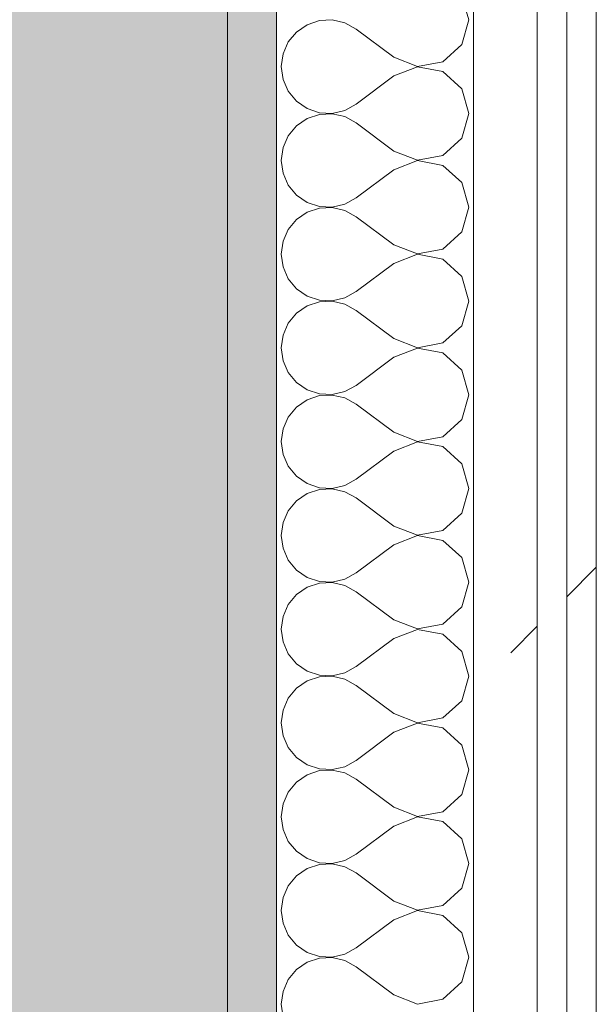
# Model space of a CAD drawing. Header units: millimetres. Extents: x -40968 to 11883, y -17757 to 4746.
# Tile 33 of 227: x -23081 to -22963, y -990 to -790. Entities that reach past the tile are written whole.
import ezdxf

# ---------------------------------------------------------------- set-up
doc = ezdxf.new("R2010")
doc.units = ezdxf.units.MM
doc.header["$MEASUREMENT"] = 0
doc.linetypes.add('Wipeout_Contour', pattern=[1000, 0, -1000])
doc.layers.add('12_FAÇ_Façana', color=7, linetype='Continuous')
doc.layers.add('Nuevo_08_E_Envans secs', color=7, linetype='Continuous')
for name, color, linetype, lineweight, true_color in [('12_FAÇ_Façana_Pluma_Nº__102', 7, 'Continuous', 5, 0xcccccc), ('12_FAÇ_Façana_Pluma_Nº__176', 7, 'Continuous', 15, 0x93a0c6), ('Nuevo_08_E_Envans secs_Pluma_Nº__102', 7, 'Continuous', 5, 0xcccccc), ('Nuevo_08_E_Envans secs_Pluma_Nº__171', 171, 'Continuous', 13, 0xaaaaff), ('Nuevo_08_E_Envans secs_Pluma_Nº__177', 7, 'Continuous', 15, 0xf7e046)]:
    doc.layers.add(name, color=color, linetype=linetype, lineweight=lineweight, true_color=true_color)
doc.layers.add('12_FAÇ_Façana_Pluma_Nº__7', color=7, linetype='Continuous', lineweight=5)
doc.layers.add('Nuevo_08_E_Envans secs_Pluma_Nº__1', color=7, linetype='Continuous', lineweight=5)
pattern_1 = [(45, (0, 0), (-183.8478, 183.8478), [195, -65]), (45, (7e-14, 183.85), (-183.8478, 183.8478), [195, -65])]

# ---------------------------------------------------------------- blocks, each defined once
blk = doc.blocks.new('Muro_60_1', base_point=(-23028.42, -1193.98))
at = {"layer": '12_FAÇ_Façana_Pluma_Nº__102', "linetype": 'Continuous', "lineweight": 0, "true_color": 0xe5e5e5}
blk.add_hatch(color=254, dxfattribs=at).paths.add_polyline_path([(-23108.42, 2009.55), (-23108.42, -1193.98), (-23038.42, -1193.98), (-23038.42, 2009.55)])
at = {"layer": '12_FAÇ_Façana_Pluma_Nº__176', "linetype": 'Continuous', "lineweight": 0, "true_color": 0x495063}
blk.add_hatch(color=251, dxfattribs=at).paths.add_polyline_path([(-23036.6, 2099.55), (-23038.42, 2097.33), (-23038.42, -1153.98), (-23028.42, -1153.98), (-23028.42, 2099.55)])
at = {"layer": '12_FAÇ_Façana_Pluma_Nº__7', "color": 7, "linetype": 'Continuous', "lineweight": 5}
blk.add_line((-23038.42, -1153.98), (-23038.42, 2009.55), dxfattribs=at)
at = {"layer": '12_FAÇ_Façana_Pluma_Nº__7', "color": 7, "linetype": 'Continuous', "lineweight": 5, "flags": 128}
blk.add_lwpolyline([(-23028.42, -1153.98), (-23028.42, 2109.55)], dxfattribs=at)
blk = doc.blocks.new('*X227')
at = {"layer": 'Nuevo_08_E_Envans secs_Pluma_Nº__102', "color": 254, "linetype": 'Continuous', "lineweight": 5, "true_color": 0xcccccc}
for p, q in [((-22989.37, -790.48), (-22990.79, -785.47)), ((-23022.2, -791.48), (-23024.37, -792.97)), ((-23019.71, -790.64), (-23022.2, -791.48)), ((-23017.09, -790.51), (-23019.71, -790.64)), ((-23014.53, -791.11), (-23017.09, -790.51)), ((-23012.23, -792.38), (-23014.53, -791.11)), ((-22990.79, -795.48), (-22989.37, -790.48)), ((-23024.37, -792.97), (-23026.04, -794.99)), ((-23004.61, -798.1), (-23012.23, -792.38)), ((-23026.04, -794.99), (-23027.1, -797.4)), ((-22994.63, -798.99), (-22990.79, -795.48)), ((-23027.1, -797.4), (-23027.47, -800)), ((-23004.61, -798.1), (-22999.75, -799.96)), ((-23027.47, -800), (-23027.1, -802.6)), ((-22999.75, -800.04), (-23004.61, -801.9)), ((-22999.75, -799.96), (-22994.63, -798.99)), ((-22994.63, -801.01), (-22999.75, -800.04)), ((-23004.61, -801.9), (-23012.23, -807.62)), ((-22990.79, -804.52), (-22994.63, -801.01)), ((-23027.1, -802.6), (-23026.04, -805.01)), ((-23026.04, -805.01), (-23024.37, -807.03)), ((-22989.37, -809.52), (-22990.79, -804.52)), ((-23024.37, -807.03), (-23022.2, -808.52)), ((-23014.53, -808.89), (-23012.23, -807.62)), ((-23022.2, -808.52), (-23019.71, -809.36)), ((-23019.71, -809.69), (-23022.2, -810.53)), ((-23019.71, -809.36), (-23017.09, -809.49)), ((-23017.09, -809.56), (-23019.71, -809.69)), ((-23017.09, -809.49), (-23014.53, -808.89)), ((-23014.53, -810.16), (-23017.09, -809.56)), ((-22990.79, -814.53), (-22989.37, -809.52)), ((-23024.37, -812.02), (-23026.04, -814.04)), ((-23022.2, -810.53), (-23024.37, -812.02)), ((-23012.23, -811.43), (-23014.53, -810.16)), ((-23004.61, -817.14), (-23012.23, -811.43)), ((-23026.04, -814.04), (-23027.1, -816.45)), ((-22994.63, -818.04), (-22990.79, -814.53)), ((-23027.1, -816.45), (-23027.47, -819.05)), ((-23004.61, -817.14), (-22999.75, -819.01)), ((-22999.75, -819.01), (-22994.63, -818.04)), ((-23027.47, -819.05), (-23027.1, -821.65)), ((-22999.75, -819.09), (-23004.61, -820.95)), ((-22994.63, -820.05), (-22999.75, -819.09)), ((-22990.79, -823.56), (-22994.63, -820.05)), ((-23027.1, -821.65), (-23026.04, -824.05)), ((-23004.61, -820.95), (-23012.23, -826.67)), ((-23026.04, -824.05), (-23024.37, -826.08)), ((-22989.37, -828.57), (-22990.79, -823.56)), ((-23024.37, -826.08), (-23022.2, -827.57)), ((-23022.2, -827.57), (-23019.71, -828.41)), ((-23017.09, -828.53), (-23014.53, -827.94)), ((-23014.53, -827.94), (-23012.23, -826.67)), ((-23022.2, -829.58), (-23024.37, -831.06)), ((-23019.71, -828.74), (-23022.2, -829.58)), ((-23019.71, -828.41), (-23017.09, -828.53)), ((-23017.09, -828.61), (-23019.71, -828.74)), ((-23014.53, -829.2), (-23017.09, -828.61)), ((-23012.23, -830.48), (-23014.53, -829.2)), ((-22990.79, -833.58), (-22989.37, -828.57)), ((-23024.37, -831.06), (-23026.04, -833.09)), ((-23004.61, -836.19), (-23012.23, -830.48)), ((-23026.04, -833.09), (-23027.1, -835.49)), ((-22994.63, -837.09), (-22990.79, -833.58)), ((-23027.1, -835.49), (-23027.47, -838.1)), ((-23027.47, -838.1), (-23027.1, -840.7)), ((-23004.61, -836.19), (-22999.75, -838.06)), ((-22999.75, -838.13), (-23004.61, -840)), ((-22999.75, -838.06), (-22994.63, -837.09)), ((-22994.63, -839.1), (-22999.75, -838.13)), ((-23004.61, -840), (-23012.23, -845.71)), ((-22990.79, -842.61), (-22994.63, -839.1)), ((-23027.1, -840.7), (-23026.04, -843.1)), ((-23026.04, -843.1), (-23024.37, -845.13)), ((-22989.37, -847.62), (-22990.79, -842.61)), ((-23024.37, -845.13), (-23022.2, -846.61)), ((-23014.53, -846.99), (-23012.23, -845.71)), ((-23022.2, -846.61), (-23019.71, -847.45)), ((-23019.71, -847.78), (-23022.2, -848.62)), ((-23019.71, -847.45), (-23017.09, -847.58)), ((-23017.09, -847.66), (-23019.71, -847.78)), ((-23017.09, -847.58), (-23014.53, -846.99)), ((-23014.53, -848.25), (-23017.09, -847.66)), ((-22990.79, -852.63), (-22989.37, -847.62)), ((-23024.37, -850.11), (-23026.04, -852.14)), ((-23022.2, -848.62), (-23024.37, -850.11)), ((-23012.23, -849.52), (-23014.53, -848.25)), ((-23004.61, -855.24), (-23012.23, -849.52)), ((-23026.04, -852.14), (-23027.1, -854.54)), ((-22994.63, -856.14), (-22990.79, -852.63)), ((-23027.1, -854.54), (-23027.47, -857.14)), ((-23004.61, -855.24), (-22999.75, -857.1)), ((-22999.75, -857.1), (-22994.63, -856.14)), ((-23027.47, -857.14), (-23027.1, -859.75)), ((-22999.75, -857.18), (-23004.61, -859.05)), ((-22994.63, -858.15), (-22999.75, -857.18)), ((-22990.79, -861.66), (-22994.63, -858.15)), ((-23027.1, -859.75), (-23026.04, -862.15)), ((-23004.61, -859.05), (-23012.23, -864.76)), ((-23026.04, -862.15), (-23024.37, -864.17)), ((-22989.37, -866.67), (-22990.79, -861.66)), ((-23024.37, -864.17), (-23022.2, -865.66)), ((-23022.2, -865.66), (-23019.71, -866.5)), ((-23017.09, -866.63), (-23014.53, -866.03)), ((-23014.53, -866.03), (-23012.23, -864.76)), ((-23022.2, -867.67), (-23024.37, -869.16)), ((-23019.71, -866.83), (-23022.2, -867.67)), ((-23019.71, -866.5), (-23017.09, -866.63)), ((-23017.09, -866.71), (-23019.71, -866.83)), ((-23014.53, -867.3), (-23017.09, -866.71)), ((-23012.23, -868.57), (-23014.53, -867.3)), ((-22990.79, -871.67), (-22989.37, -866.67)), ((-23024.37, -869.16), (-23026.04, -871.18)), ((-23004.61, -874.29), (-23012.23, -868.57)), ((-23026.04, -871.18), (-23027.1, -873.59)), ((-22994.63, -875.19), (-22990.79, -871.67)), ((-23027.1, -873.59), (-23027.47, -876.19)), ((-23004.61, -874.29), (-22999.75, -876.15)), ((-22999.75, -876.15), (-22994.63, -875.19)), ((-23027.47, -876.19), (-23027.1, -878.79)), ((-23004.61, -878.1), (-23012.23, -883.81)), ((-22999.75, -876.23), (-23004.61, -878.1)), ((-22994.63, -877.2), (-22999.75, -876.23)), ((-22990.79, -880.71), (-22994.63, -877.2)), ((-23027.1, -878.79), (-23026.04, -881.2)), ((-23026.04, -881.2), (-23024.37, -883.22)), ((-22989.37, -885.71), (-22990.79, -880.71)), ((-23024.37, -883.22), (-23022.2, -884.71)), ((-23014.53, -885.08), (-23012.23, -883.81)), ((-23022.2, -884.71), (-23019.71, -885.55)), ((-23019.71, -885.88), (-23022.2, -886.72)), ((-23019.71, -885.55), (-23017.09, -885.68)), ((-23017.09, -885.75), (-23019.71, -885.88)), ((-23017.09, -885.68), (-23014.53, -885.08)), ((-23014.53, -886.35), (-23017.09, -885.75)), ((-22990.79, -890.72), (-22989.37, -885.71)), ((-23022.2, -886.72), (-23024.37, -888.21)), ((-23012.23, -887.62), (-23014.53, -886.35)), ((-23004.61, -893.33), (-23012.23, -887.62)), ((-23024.37, -888.21), (-23026.04, -890.23)), ((-23026.04, -890.23), (-23027.1, -892.64)), ((-22994.63, -894.23), (-22990.79, -890.72)), ((-23027.1, -892.64), (-23027.47, -895.24)), ((-23004.61, -893.33), (-22999.75, -895.2)), ((-23027.47, -895.24), (-23027.1, -897.84)), ((-22999.75, -895.28), (-23004.61, -897.14)), ((-22999.75, -895.2), (-22994.63, -894.23)), ((-22994.63, -896.24), (-22999.75, -895.28)), ((-23027.1, -897.84), (-23026.04, -900.25)), ((-23004.61, -897.14), (-23012.23, -902.86)), ((-22990.79, -899.75), (-22994.63, -896.24)), ((-22989.37, -904.76), (-22990.79, -899.75)), ((-23026.04, -900.25), (-23024.37, -902.27)), ((-23024.37, -902.27), (-23022.2, -903.76)), ((-23022.2, -903.76), (-23019.71, -904.6)), ((-23017.09, -904.72), (-23014.53, -904.13)), ((-23014.53, -904.13), (-23012.23, -902.86)), ((-23022.2, -905.77), (-23024.37, -907.26)), ((-23019.71, -904.93), (-23022.2, -905.77)), ((-23019.71, -904.6), (-23017.09, -904.72)), ((-23017.09, -904.8), (-23019.71, -904.93)), ((-23014.53, -905.4), (-23017.09, -904.8)), ((-23012.23, -906.67), (-23014.53, -905.4)), ((-22990.79, -909.77), (-22989.37, -904.76)), ((-23024.37, -907.26), (-23026.04, -909.28)), ((-23004.61, -912.38), (-23012.23, -906.67)), ((-23026.04, -909.28), (-23027.1, -911.68)), ((-22994.63, -913.28), (-22990.79, -909.77)), ((-23027.1, -911.68), (-23027.47, -914.29)), ((-23004.61, -912.38), (-22999.75, -914.25)), ((-22999.75, -914.25), (-22994.63, -913.28)), ((-23027.47, -914.29), (-23027.1, -916.89)), ((-22999.75, -914.32), (-23004.61, -916.19)), ((-22994.63, -915.29), (-22999.75, -914.32)), ((-22990.79, -918.8), (-22994.63, -915.29)), ((-23027.1, -916.89), (-23026.04, -919.29)), ((-23004.61, -916.19), (-23012.23, -921.9)), ((-23026.04, -919.29), (-23024.37, -921.32)), ((-22989.37, -923.81), (-22990.79, -918.8)), ((-23024.37, -921.32), (-23022.2, -922.8)), ((-23014.53, -923.18), (-23012.23, -921.9)), ((-23022.2, -922.8), (-23019.71, -923.64)), ((-23019.71, -923.98), (-23022.2, -924.81)), ((-23019.71, -923.64), (-23017.09, -923.77)), ((-23017.09, -923.85), (-23019.71, -923.98)), ((-23017.09, -923.77), (-23014.53, -923.18)), ((-23014.53, -924.44), (-23017.09, -923.85)), ((-22990.79, -928.82), (-22989.37, -923.81)), ((-23022.2, -924.81), (-23024.37, -926.3)), ((-23012.23, -925.71), (-23014.53, -924.44)), ((-23004.61, -931.43), (-23012.23, -925.71)), ((-23024.37, -926.3), (-23026.04, -928.33)), ((-23026.04, -928.33), (-23027.1, -930.73)), ((-22994.63, -932.33), (-22990.79, -928.82)), ((-23027.1, -930.73), (-23027.47, -933.33)), ((-23004.61, -931.43), (-22999.75, -933.29)), ((-23027.47, -933.33), (-23027.1, -935.94)), ((-22999.75, -933.37), (-23004.61, -935.24)), ((-22999.75, -933.29), (-22994.63, -932.33)), ((-22994.63, -934.34), (-22999.75, -933.37)), ((-23027.1, -935.94), (-23026.04, -938.34)), ((-23004.61, -935.24), (-23012.23, -940.95)), ((-22990.79, -937.85), (-22994.63, -934.34)), ((-22989.37, -942.86), (-22990.79, -937.85)), ((-23026.04, -938.34), (-23024.37, -940.36)), ((-23024.37, -940.36), (-23022.2, -941.85)), ((-23022.2, -941.85), (-23019.71, -942.69)), ((-23014.53, -942.22), (-23012.23, -940.95)), ((-23022.2, -943.86), (-23024.37, -945.35)), ((-23019.71, -943.02), (-23022.2, -943.86)), ((-23019.71, -942.69), (-23017.09, -942.82)), ((-23017.09, -942.9), (-23019.71, -943.02)), ((-23017.09, -942.82), (-23014.53, -942.22)), ((-23014.53, -943.49), (-23017.09, -942.9)), ((-23012.23, -944.76), (-23014.53, -943.49)), ((-22990.79, -947.86), (-22989.37, -942.86)), ((-23024.37, -945.35), (-23026.04, -947.37)), ((-23004.61, -950.48), (-23012.23, -944.76)), ((-23026.04, -947.37), (-23027.1, -949.78)), ((-22994.63, -951.38), (-22990.79, -947.86)), ((-23027.1, -949.78), (-23027.47, -952.38)), ((-23004.61, -950.48), (-22999.75, -952.34)), ((-22999.75, -952.34), (-22994.63, -951.38)), ((-23027.47, -952.38), (-23027.1, -954.98)), ((-22999.75, -952.42), (-23004.61, -954.29)), ((-22994.63, -953.39), (-22999.75, -952.42)), ((-22990.79, -956.9), (-22994.63, -953.39)), ((-23027.1, -954.98), (-23026.04, -957.39)), ((-23004.61, -954.29), (-23012.23, -960)), ((-23026.04, -957.39), (-23024.37, -959.41)), ((-22989.37, -961.9), (-22990.79, -956.9)), ((-23024.37, -959.41), (-23022.2, -960.9)), ((-23014.53, -961.27), (-23012.23, -960)), ((-23022.2, -960.9), (-23019.71, -961.74)), ((-23019.71, -962.07), (-23022.2, -962.91)), ((-23019.71, -961.74), (-23017.09, -961.87)), ((-23017.09, -961.94), (-23019.71, -962.07)), ((-23017.09, -961.87), (-23014.53, -961.27)), ((-23014.53, -962.54), (-23017.09, -961.94)), ((-22990.79, -966.91), (-22989.37, -961.9)), ((-23022.2, -962.91), (-23024.37, -964.4)), ((-23012.23, -963.81), (-23014.53, -962.54)), ((-23004.61, -969.52), (-23012.23, -963.81)), ((-23024.37, -964.4), (-23026.04, -966.42)), ((-23026.04, -966.42), (-23027.1, -968.83)), ((-22994.63, -970.42), (-22990.79, -966.91)), ((-23027.1, -968.83), (-23027.47, -971.43)), ((-23004.61, -969.52), (-22999.75, -971.39)), ((-23027.47, -971.43), (-23027.1, -974.03)), ((-22999.75, -971.47), (-23004.61, -973.33)), ((-22999.75, -971.39), (-22994.63, -970.42)), ((-22994.63, -972.43), (-22999.75, -971.47)), ((-23027.1, -974.03), (-23026.04, -976.44)), ((-23004.61, -973.33), (-23012.23, -979.05)), ((-22990.79, -975.95), (-22994.63, -972.43)), ((-22989.37, -980.95), (-22990.79, -975.95)), ((-23026.04, -976.44), (-23024.37, -978.46)), ((-23024.37, -978.46), (-23022.2, -979.95)), ((-23022.2, -979.95), (-23019.71, -980.79)), ((-23014.53, -980.32), (-23012.23, -979.05)), ((-23022.2, -981.96), (-23024.37, -983.45)), ((-23019.71, -981.12), (-23022.2, -981.96)), ((-23019.71, -980.79), (-23017.09, -980.91)), ((-23017.09, -980.99), (-23019.71, -981.12)), ((-23017.09, -980.91), (-23014.53, -980.32)), ((-23014.53, -981.59), (-23017.09, -980.99)), ((-23012.23, -982.86), (-23014.53, -981.59)), ((-22990.79, -985.96), (-22989.37, -980.95)), ((-23024.37, -983.45), (-23026.04, -985.47)), ((-23004.61, -988.57), (-23012.23, -982.86)), ((-23026.04, -985.47), (-23027.1, -987.87)), ((-22994.63, -989.47), (-22990.79, -985.96)), ((-23027.1, -987.87), (-23027.47, -990.48)), ((-23004.61, -988.57), (-22999.75, -990.44)), ((-22999.75, -990.44), (-22994.63, -989.47)), ((-23027.47, -990.48), (-23027.1, -993.08))]:
    blk.add_line(p, q, dxfattribs=at)
blk = doc.blocks.new('Muro_89_1', base_point=(-23028.42, -1193.98))
at = {"layer": 'Nuevo_08_E_Envans secs_Pluma_Nº__1', "color": 7, "linetype": 'Continuous', "lineweight": 5, "flags": 128}
blk.add_lwpolyline([(-23028.42, 1963.55), (-23028.42, -1128.98)], dxfattribs=at)
at = {"color": 254, "linetype": 'Wipeout_Contour', "lineweight": 0, "ltscale": 92150.5604}
blk.add_wipeout([(-22975.42, -1128.98), (-22975.42, 1963.55), (-22988.42, 1963.55), (-22988.42, -1128.98)], dxfattribs=at).dxf.layer = 'Nuevo_08_E_Envans secs'
at = {"color": 254, "linetype": 'Wipeout_Contour', "lineweight": 0, "ltscale": 92088.710354}
blk.add_wipeout([(-22963.42, -1128.98), (-22963.42, 1963.55), (-22969.42, 1963.55), (-22969.42, -1128.98)], dxfattribs=at).dxf.layer = 'Nuevo_08_E_Envans secs'
at = {"layer": 'Nuevo_08_E_Envans secs_Pluma_Nº__171', "linetype": 'Continuous', "lineweight": 13, "true_color": 0xaaaaff}
h = blk.add_hatch(dxfattribs=at)
h.set_pattern_fill('Panellat_HPL_0001', color=161, style=0, pattern_type=2)
h.set_pattern_definition(pattern_1)
h.paths.add_polyline_path([(-22963.42, -1128.98), (-22963.42, 1963.55), (-22969.42, 1963.55), (-22969.42, -1128.98)])
at = {"layer": 'Nuevo_08_E_Envans secs_Pluma_Nº__177', "linetype": 'Continuous', "lineweight": 15, "true_color": 0xf7e046}
h = blk.add_hatch(dxfattribs=at)
h.set_pattern_fill('Panellat_HPL_0001', color=53, style=0, pattern_type=2)
h.set_pattern_definition(pattern_1)
h.paths.add_polyline_path([(-22975.42, -1128.98), (-22975.42, 1963.55), (-22988.42, 1963.55), (-22988.42, -1128.98)])
at = {"layer": 'Nuevo_08_E_Envans secs_Pluma_Nº__1', "color": 7, "linetype": 'Continuous', "lineweight": 5}
for p, q in [((-22988.42, -1128.98), (-22988.42, 1963.55)), ((-22975.42, -1128.98), (-22975.42, 1963.55)), ((-22969.42, -1128.98), (-22969.42, 1963.55))]:
    blk.add_line(p, q, dxfattribs=at)
at = {"layer": 'Nuevo_08_E_Envans secs_Pluma_Nº__1', "color": 7, "linetype": 'Continuous', "lineweight": 5, "flags": 128}
blk.add_lwpolyline([(-22963.42, -1128.98), (-22963.42, 1963.55)], dxfattribs=at)
at = {"layer": 'Nuevo_08_E_Envans secs', "color": 7, "lineweight": 20}
blk.add_blockref('*X227', (0, 0), dxfattribs=at)

msp = doc.modelspace()

# ---------------------------------------------------------------- block references
at = {"layer": '12_FAÇ_Façana', "color": 7, "lineweight": 20}
msp.add_blockref('Muro_60_1', (-23028.418, -1193.976), dxfattribs=at)

# ---------------------------------------------------------------- next in the draw order: block references
at = {"layer": 'Nuevo_08_E_Envans secs', "color": 7, "lineweight": 20}
msp.add_blockref('Muro_89_1', (-23028.418, -1193.976), dxfattribs=at)

doc.saveas('drawing.dxf')
